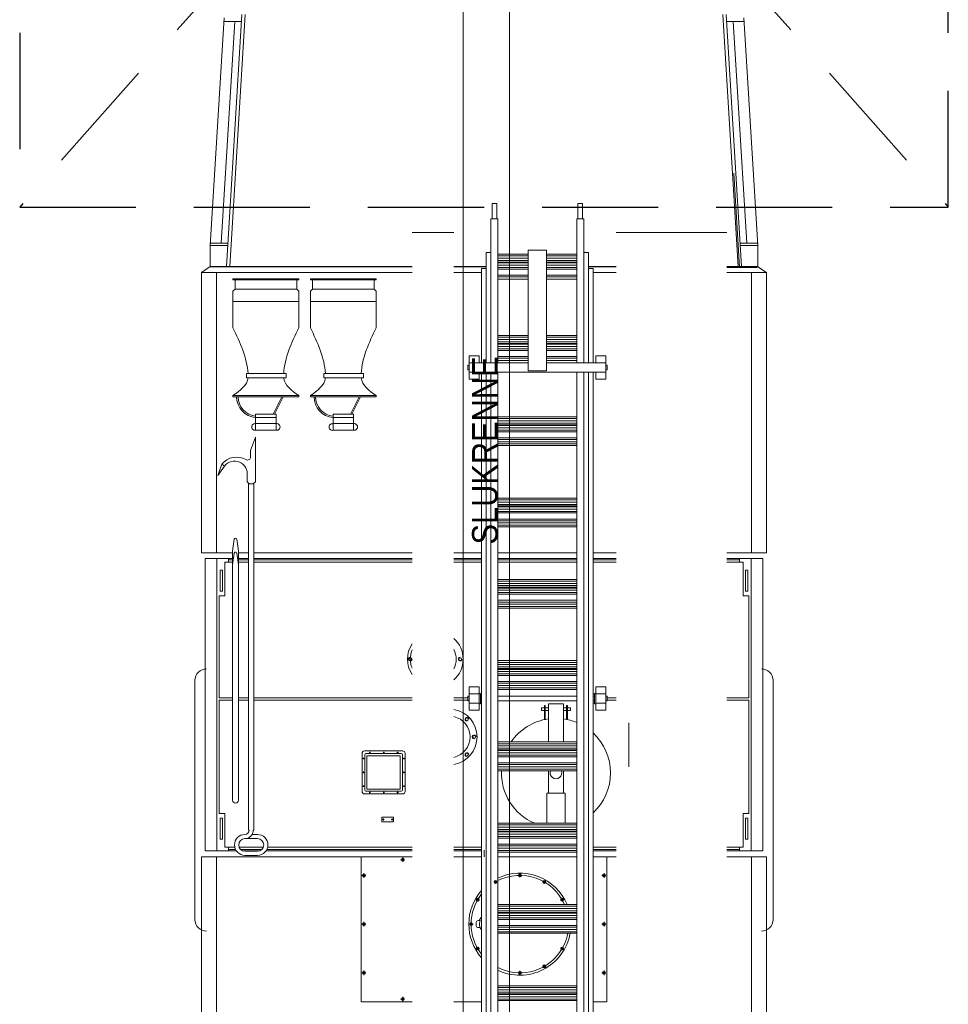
# Model space of a CAD drawing. Header units: millimetres. Extents: x -474437 to 165693, y -93174 to 980873.
# Tile 41 of 60: x 71739 to 75739, y 493404 to 497643. Entities that reach past the tile are written whole.
import ezdxf

# ---------------------------------------------------------------- set-up
doc = ezdxf.new("R2010")
doc.units = ezdxf.units.MM
doc.linetypes.add('DASHED', pattern=[0.75, 0.5, -0.25])
doc.layers.add('Brannbil', color=9, linetype='CONTINUOUS', lineweight=9)
doc.layers.add('Port', color=7, linetype='DASHED')
doc.layers.add('RP_SYMBOLER', color=7, linetype='CONTINUOUS')
doc.styles.get("Standard").update_dxf_attribs({"font": 'romans.shx', "width": 0.9})

msp = doc.modelspace()

# ---------------------------------------------------------------- linework, layer by layer
at = {"layer": 'Brannbil'}
for p, q in [((72629.6, 496580.5), (72696.1, 497665.4)), ((72644.7, 496580.5), (72711.1, 497665.4)), ((74833.6, 496580.5), (74767.2, 497665.4)), ((74848.7, 496580.5), (74782.2, 497665.4)), ((72559.2, 496670.5), (72619.3, 497650.4)), ((72607.7, 496680.4), (72666.2, 497635.4)), ((72694.3, 497635.4), (72619.3, 497635.4)), ((72693.1, 497615.3), (72693.1, 497613.3)), ((74784, 497635.4), (74859, 497635.4)), ((74870.6, 496680.4), (74812.1, 497635.4)), ((74919.1, 496670.5), (74859, 497650.4)), ((74839.4, 496577.9), (74814.6, 496982.6)), ((73773.8, 496851.1), (73793.8, 496851.1)), ((73773.8, 496840.5), (73773.8, 496851.1)), ((73793.8, 496840.5), (73793.8, 496851.1)), ((74143.8, 496851.1), (74163.8, 496851.1)), ((74143.8, 496840.5), (74143.8, 496851.1)), ((74163.8, 496840.5), (74163.8, 496851.1)), ((73773.8, 496786.2), (73773.8, 496840.5)), ((73793.8, 496840.5), (73793.8, 496786.2)), ((74143.8, 496786.2), (74143.8, 496840.5)), ((74163.8, 496840.5), (74163.8, 496786.2)), ((73768.8, 496786.2), (73798.8, 496786.2)), ((73768.8, 496558.3), (73768.8, 496786.2)), ((73768.8, 496394.9), (73768.8, 496786.2)), ((73798.8, 496618.2), (73798.8, 496786.2)), ((73798.8, 496394.9), (73798.8, 496786.2)), ((74138.8, 496786.2), (74138.8, 496618.2)), ((74138.8, 496786.2), (74168.8, 496786.2)), ((74138.8, 496394.9), (74138.8, 496786.2)), ((74168.8, 496394.9), (74168.8, 496786.2)), ((73429.2, 496726.7), (73609.2, 496726.7)), ((74785.4, 496726.7), (74308.8, 496726.7)), ((72559.2, 496680.5), (72635.7, 496680.5)), ((74842.6, 496680.3), (74918.5, 496680.5)), ((72559.2, 496620.5), (72559.2, 496670.5)), ((72559.2, 496670.5), (72635.1, 496670.5)), ((73748.8, 496641.2), (73768.8, 496641.2)), ((73748.8, 496394.9), (73748.8, 496641.2)), ((73928.8, 496131.4), (73928.8, 496651)), ((73928.8, 496651), (74008.8, 496651)), ((74008.8, 496131.4), (74008.8, 496651)), ((74168.8, 496641.2), (74188.8, 496641.2)), ((74188.8, 496394.9), (74188.8, 496641.2)), ((74843.2, 496670.3), (74919.1, 496670.5)), ((74919.1, 496670.5), (74919.1, 496578.5)), ((72559.2, 496580.5), (72559.2, 496620.5)), ((73798.8, 496633), (73928.8, 496633)), ((73798.8, 496625.6), (73928.8, 496625.6)), ((73928.8, 496616), (73798.8, 496616)), ((73798.8, 496606), (73928.8, 496606)), ((73798.8, 496599), (73928.8, 496599)), ((73798.8, 496595.6), (73928.8, 496595.6)), ((74008.8, 496633), (74138.8, 496633)), ((74008.8, 496625.6), (74138.8, 496625.6)), ((74138.8, 496616), (74008.8, 496616)), ((74008.8, 496606), (74138.8, 496606)), ((74008.8, 496599), (74138.8, 496599)), ((74008.8, 496595.6), (74138.8, 496595.6)), ((72559.2, 496580.5), (72522.3, 496554.5)), ((72522.3, 496554.5), (73429.2, 496554.5)), ((72522.3, 496554.5), (72522.3, 495347.6)), ((72559.2, 496580.5), (73429.2, 496580.5)), ((72559.2, 496578.5), (73429.2, 496578.5)), ((72587.3, 496554.5), (72587.3, 495347.6)), ((73609.2, 496580.5), (73748.8, 496580.5)), ((73609.2, 496578.5), (73748.8, 496578.5)), ((73609.2, 496554.5), (73728.8, 496554.5)), ((73728.8, 496571.2), (73748.8, 496571.2)), ((73728.8, 496394.9), (73728.8, 496571.2)), ((73928.8, 496586), (73798.8, 496586)), ((73798.8, 496576), (73928.8, 496576)), ((73798.8, 496569), (73928.8, 496569)), ((74138.8, 496586), (74008.8, 496586)), ((74008.8, 496576), (74138.8, 496576)), ((74008.8, 496569), (74138.8, 496569)), ((74188.8, 496580.5), (74308.8, 496580.5)), ((74188.8, 496578.5), (74308.8, 496578.5)), ((74188.8, 496571.2), (74208.8, 496571.2)), ((74208.8, 496571.2), (74208.8, 496434.9)), ((74208.8, 496394.9), (74208.8, 496571.2)), ((74208.8, 496554.5), (74308.8, 496554.5)), ((74785.4, 496580.5), (74919.1, 496580.5)), ((74785.4, 496578.5), (74919.1, 496578.5)), ((74785.4, 496577.9), (74916.3, 496577.9)), ((74785.4, 496576.1), (74916.3, 496576.1)), ((74785.4, 496554.5), (74956, 496554.5)), ((74785.4, 496554.5), (74949.5, 496554.5)), ((74891, 496554.5), (74891, 495347.6)), ((74956, 496554.5), (74919.1, 496578.5)), ((74956, 496554.5), (74956, 495347.6)), ((72941.3, 496527.8), (72657.9, 496527.8)), ((72657.9, 496527.8), (72657.9, 496523.3)), ((72941.3, 496523.3), (72657.9, 496523.3)), ((72666.9, 496523.3), (72666.9, 496482.8)), ((72932.4, 496523.3), (72932.4, 496482.8)), ((72941.3, 496527.8), (72941.3, 496523.3)), ((73274.7, 496527.8), (72991.2, 496527.8)), ((72991.2, 496527.8), (72991.2, 496523.3)), ((73274.7, 496523.3), (72991.2, 496523.3)), ((73000.2, 496523.3), (73000.2, 496482.8)), ((73265.7, 496523.3), (73265.7, 496482.8)), ((73274.7, 496527.8), (73274.7, 496523.3)), ((73798.8, 496543), (73928.8, 496543)), ((73798.8, 496535.6), (73928.8, 496535.6)), ((73798.8, 496525.9), (73928.8, 496525.9)), ((74008.8, 496543), (74138.8, 496543)), ((74008.8, 496535.6), (74138.8, 496535.6)), ((74008.8, 496525.9), (74138.8, 496525.9)), ((72666.9, 496482.8), (72657.9, 496473.9)), ((72657.9, 496473.9), (72657.9, 496429.3)), ((72932.4, 496482.8), (72666.9, 496482.8)), ((72932.4, 496482.8), (72941.3, 496473.9)), ((72941.3, 496473.9), (72941.3, 496429.3)), ((73000.2, 496482.8), (72991.2, 496473.9)), ((72991.2, 496473.9), (72991.2, 496429.3)), ((73265.7, 496482.8), (73000.2, 496482.8)), ((73265.7, 496482.8), (73274.7, 496473.9)), ((73274.7, 496473.9), (73274.7, 496429.3)), ((72941.3, 496429.3), (72657.9, 496429.3)), ((72657.9, 496316.8), (72657.9, 496429.3)), ((72941.3, 496316.8), (72941.3, 496429.3)), ((73274.7, 496429.3), (72991.2, 496429.3)), ((72991.2, 496316.8), (72991.2, 496429.3)), ((73274.7, 496316.8), (73274.7, 496429.3)), ((73728.8, 496165.4), (73728.8, 496394.9)), ((73748.8, 496165.4), (73748.8, 496394.9)), ((73768.8, 496165.4), (73768.8, 496394.9)), ((73798.8, 496165.4), (73798.8, 496394.9)), ((74138.8, 496165.4), (74138.8, 496394.9)), ((74168.8, 496165.4), (74168.8, 496394.9)), ((74188.8, 496165.4), (74188.8, 496394.9)), ((74208.8, 496394.9), (74208.8, 496165.4)), ((74208.8, 496165.4), (74208.8, 496394.9)), ((73798.8, 496283), (73928.8, 496283)), ((73798.8, 496275.6), (73928.8, 496275.6)), ((73928.8, 496266), (73798.8, 496266)), ((74008.8, 496283), (74138.8, 496283)), ((74008.8, 496275.6), (74138.8, 496275.6)), ((74138.8, 496266), (74008.8, 496266)), ((73798.8, 496256), (73928.8, 496256)), ((73798.8, 496249), (73928.8, 496249)), ((73798.8, 496245.6), (73928.8, 496245.6)), ((73928.8, 496236), (73798.8, 496236)), ((73798.8, 496226), (73928.8, 496226)), ((73798.8, 496219), (73928.8, 496219)), ((74008.8, 496256), (74138.8, 496256)), ((74008.8, 496249), (74138.8, 496249)), ((74008.8, 496245.6), (74138.8, 496245.6)), ((74138.8, 496236), (74008.8, 496236)), ((74008.8, 496226), (74138.8, 496226)), ((74008.8, 496219), (74138.8, 496219)), ((73674.6, 496195.4), (73718.6, 496195.4)), ((73674.6, 496165.4), (73674.6, 496195.4)), ((73718.6, 496195.4), (73718.6, 496165.4)), ((73798.8, 496193), (73928.8, 496193)), ((73798.8, 496185.6), (73928.8, 496185.6)), ((73798.8, 496176), (73928.8, 496176)), ((74008.8, 496193), (74138.8, 496193)), ((74008.8, 496185.6), (74138.8, 496185.6)), ((74008.8, 496176), (74138.8, 496176)), ((74220.6, 496195.4), (74264.6, 496195.4)), ((74220.6, 496165.4), (74220.6, 496195.4)), ((74264.6, 496195.4), (74264.6, 496165.4)), ((73669.6, 496135.4), (73669.6, 496155.4)), ((73674.6, 496155.4), (73669.6, 496155.4)), ((73674.6, 496135.4), (73669.6, 496135.4)), ((73674.6, 496165.4), (73748.8, 496165.4)), ((73674.6, 496125.4), (73674.6, 496165.4)), ((73728.8, 496165.4), (73928.8, 496165.4)), ((73928.8, 496131.4), (74008.8, 496131.4)), ((74008.8, 496165.4), (74264.6, 496165.4)), ((74188.8, 496165.4), (74208.8, 496165.4)), ((74264.6, 496125.4), (74264.6, 496165.4)), ((74264.6, 496155.4), (74269.6, 496155.4)), ((74264.6, 496135.4), (74269.6, 496135.4)), ((74269.6, 496135.4), (74269.6, 496155.4)), ((72716.4, 496118.9), (72716.4, 496100.9)), ((72887.3, 496118.9), (72716.4, 496118.9)), ((72716.4, 496100.9), (72887.3, 496100.9)), ((72887.3, 496100.9), (72887.3, 496118.9)), ((73049.7, 496118.9), (73049.7, 496100.9)), ((73220.7, 496118.9), (73049.7, 496118.9)), ((73049.7, 496100.9), (73220.7, 496100.9)), ((73220.7, 496100.9), (73220.7, 496118.9)), ((73674.6, 496125.4), (73748.8, 496125.4)), ((73674.6, 496095.4), (73674.6, 496125.4)), ((73674.6, 496095.4), (73718.6, 496095.4)), ((73718.6, 496095.4), (73718.6, 496125.4)), ((73728.8, 496125.4), (74208.8, 496125.4)), ((73728.8, 493752.5), (73728.8, 496125.4)), ((73748.8, 493743.3), (73748.8, 496125.4)), ((73768.8, 494063.8), (73768.8, 496125.4)), ((73798.8, 493732.5), (73798.8, 496125.4)), ((74138.8, 493726.2), (74138.8, 496125.4)), ((74168.8, 493741.4), (74168.8, 496125.4)), ((74188.8, 493743.3), (74188.8, 496125.4)), ((74208.8, 496125.4), (74264.6, 496125.4)), ((74208.8, 496125.4), (74208.8, 493802.7)), ((74208.8, 493756.9), (74208.8, 496125.4)), ((74220.6, 496095.4), (74220.6, 496125.4)), ((74220.6, 496095.4), (74264.6, 496095.4)), ((74264.6, 496095.4), (74264.6, 496125.4)), ((72657.9, 496024.3), (72657.9, 496019.8)), ((72941.3, 496024.3), (72657.9, 496024.3)), ((72941.3, 496019.8), (72657.9, 496019.8)), ((72831.3, 495943.9), (72868.6, 496019.8)), ((72836.9, 495943.9), (72874.3, 496019.8)), ((72941.3, 496024.3), (72941.3, 496019.8)), ((72991.2, 496024.3), (72991.2, 496019.8)), ((73274.7, 496024.3), (72991.2, 496024.3)), ((73274.7, 496019.8), (72991.2, 496019.8)), ((73164.6, 495943.9), (73202, 496019.8)), ((73170.3, 495943.9), (73207.6, 496019.8)), ((73274.7, 496024.3), (73274.7, 496019.8)), ((72755.6, 495943.9), (72843.6, 495943.9)), ((72755.6, 495943.9), (72755.6, 495875.4)), ((72755.6, 495930.2), (72843.6, 495930.2)), ((72824.4, 495930), (72824.5, 495930.2)), ((72843.6, 495943.9), (72843.6, 495875.4)), ((73089, 495943.9), (73177, 495943.9)), ((73089, 495943.9), (73089, 495875.4)), ((73089, 495930.2), (73177, 495930.2)), ((73177, 495943.9), (73177, 495875.4)), ((73798.8, 495933), (74138.8, 495933)), ((73798.8, 495925.6), (74138.8, 495925.6)), ((72755.6, 495903.8), (72843.6, 495903.8)), ((72755.6, 495875.4), (72843.6, 495875.4)), ((73089, 495903.8), (73177, 495903.8)), ((73089, 495875.4), (73177, 495875.4)), ((74138.8, 495916.1), (73798.8, 495916.1)), ((73798.8, 495906.1), (74138.8, 495906.1)), ((73798.8, 495899.1), (74138.8, 495899.1)), ((73798.8, 495895.7), (74138.8, 495895.7)), ((74138.8, 495886.1), (73798.8, 495886.1)), ((73798.8, 495876.1), (74138.8, 495876.1)), ((72754.5, 495845.3), (72733.8, 495788.5)), ((72754.5, 495674.3), (72754.5, 495844.6)), ((73798.8, 495869.1), (74138.8, 495869.1)), ((73798.8, 495843.1), (74138.8, 495843.1)), ((73798.8, 495835.7), (74138.8, 495835.7)), ((73798.8, 495826), (74138.8, 495826)), ((73798.8, 495816.1), (74138.8, 495816.1)), ((73798.8, 495809.1), (74138.8, 495809.1)), ((72733.8, 495788.5), (72733.8, 495760.6)), ((72733.8, 495767.2), (72733.8, 495762.8)), ((72610.1, 495728.6), (72593.1, 495681.1)), ((72593.1, 495681.1), (72622, 495721.1)), ((72621.9, 495720.6), (72610.1, 495729.4)), ((72718.5, 495653), (72718.5, 495679.2)), ((72754.5, 495653), (72754.5, 495674.3)), ((72727.5, 495644), (72718.5, 495653)), ((72718.5, 495653), (72727.5, 495644)), ((72727.5, 495644), (72724.6, 495644)), ((72724.6, 495643.9), (72724.6, 495565.8)), ((72745.5, 495644), (72727.5, 495644)), ((72745.3, 495643.9), (72748, 495643.9)), ((72745.5, 495644), (72754.5, 495653)), ((72748, 495643.9), (72748, 495565.8)), ((73798.8, 495583.1), (74138.8, 495583.1)), ((72724.6, 495565.8), (72724.6, 494808.8)), ((72748, 495566.2), (72748, 494805.1)), ((73798.8, 495575.7), (74138.8, 495575.7)), ((74138.8, 495566.1), (73798.8, 495566.1)), ((73798.8, 495556.1), (74138.8, 495556.1)), ((73798.8, 495549.1), (74138.8, 495549.1)), ((73798.8, 495545.7), (74138.8, 495545.7)), ((74138.8, 495536.1), (73798.8, 495536.1)), ((73798.8, 495526.1), (74138.8, 495526.1)), ((73798.8, 495519.1), (74138.8, 495519.1)), ((73798.8, 495493.1), (74138.8, 495493.1)), ((73798.8, 495485.7), (74138.8, 495485.7)), ((73798.8, 495476), (74138.8, 495476)), ((73798.8, 495466.1), (74138.8, 495466.1)), ((73798.8, 495459.1), (74138.8, 495459.1)), ((72663.7, 495405.7), (72656.3, 495355.5)), ((72674.4, 495405.6), (72681.5, 495355.5)), ((72522.3, 495347.6), (72656.3, 495347.6)), ((72587.3, 495347.6), (72656.3, 495347.6)), ((72656.3, 494807.6), (72656.3, 495355.5)), ((72663.7, 495346.3), (72656.3, 495296.1)), ((72674.4, 495346.3), (72681.5, 495296.1)), ((72681.5, 494807.6), (72681.5, 495355.5)), ((72681.5, 495347.6), (72724.6, 495347.6)), ((72681.5, 495347.6), (72724.6, 495347.6)), ((72748, 495347.6), (73429.2, 495347.6)), ((72748, 495347.6), (73429.2, 495347.6)), ((73609.2, 495347.6), (73728.8, 495347.6)), ((73609.2, 495347.6), (73728.8, 495347.6)), ((74138.8, 495347.6), (73798.8, 495347.6)), ((73798.8, 495347.6), (73864, 495347.6)), ((74308.8, 495347.6), (74208.8, 495347.6)), ((74956, 495347.6), (74785.4, 495347.6)), ((72538.3, 495323.7), (72538.3, 494063.8)), ((72538.3, 495323.7), (72656.3, 495323.7)), ((72588.3, 494063.8), (72588.3, 495323.7)), ((72623.3, 495307.7), (72623.3, 495162.7)), ((72623.3, 495307.7), (72656.3, 495307.7)), ((72638.3, 495307.7), (72638.3, 495323.7)), ((72638.3, 495317.7), (72656.3, 495317.7)), ((72681.5, 495323.7), (72724.6, 495323.7)), ((72681.5, 495317.7), (72724.6, 495317.7)), ((72681.5, 495307.7), (72724.6, 495307.7)), ((72748, 495323.7), (73429.2, 495323.7)), ((72748, 495317.7), (73429.2, 495317.7)), ((72748, 495307.7), (73429.2, 495307.7)), ((73609.2, 495323.7), (73728.8, 495323.7)), ((73609.2, 495317.7), (73728.8, 495317.7)), ((73609.2, 495307.7), (73728.8, 495307.7)), ((74138.8, 495323.7), (73798.8, 495323.7)), ((73798.8, 495317.7), (74138.8, 495317.7)), ((73798.8, 495307.7), (74138.8, 495307.7)), ((74308.8, 495323.7), (74208.8, 495323.7)), ((74208.8, 495317.7), (74308.8, 495317.7)), ((74208.8, 495307.7), (74308.8, 495307.7)), ((74940, 495323.7), (74785.4, 495323.7)), ((74785.4, 495317.7), (74840, 495317.7)), ((74785.4, 495307.7), (74855, 495307.7)), ((74840, 495307.7), (74840, 495323.7)), ((74855, 495307.7), (74855, 495162.7)), ((74890, 494063.8), (74890, 495323.7)), ((74940, 495323.7), (74940, 494063.8)), ((73798.8, 495233.1), (74138.8, 495233.1)), ((73798.8, 495225.7), (74138.8, 495225.7)), ((74138.8, 495216.1), (73798.8, 495216.1)), ((73798.8, 495206.1), (74138.8, 495206.1)), ((73798.8, 495199.1), (74138.8, 495199.1)), ((72623.3, 495162.7), (72598.3, 495162.7)), ((72598.3, 495162.7), (72623.3, 495162.7)), ((72598.3, 494723.5), (72598.3, 495162.7)), ((73768.8, 495143.1), (73768.8, 495169.1)), ((73798.8, 495195.7), (74138.8, 495195.7)), ((74138.8, 495186.1), (73798.8, 495186.1)), ((73798.8, 495176.1), (74138.8, 495176.1)), ((73798.8, 495169.1), (74138.8, 495169.1)), ((74855, 495162.7), (74880, 495162.7)), ((74880, 494723.5), (74880, 495162.7)), ((73798.8, 495143.1), (74138.8, 495143.1)), ((73798.8, 495135.7), (74138.8, 495135.7)), ((73798.8, 495126.1), (74138.8, 495126.1)), ((73798.8, 495116.1), (74138.8, 495116.1)), ((73798.8, 495109.1), (74138.8, 495109.1)), ((73798.8, 494883.2), (74138.8, 494883.2)), ((73798.8, 494875.8), (74138.8, 494875.8)), ((74138.8, 494866.2), (73798.8, 494866.2)), ((73798.8, 494856.2), (74138.8, 494856.2)), ((73798.8, 494849.2), (74138.8, 494849.2)), ((73798.8, 494845.8), (74138.8, 494845.8)), ((74138.8, 494836.2), (73798.8, 494836.2)), ((73798.8, 494826.2), (74138.8, 494826.2)), ((73798.8, 494819.2), (74138.8, 494819.2)), ((72494.3, 494798.2), (72494.3, 493768.3)), ((72656.3, 494550.9), (72656.3, 494807.6)), ((72681.5, 494554.1), (72681.5, 494807.6)), ((72724.6, 494808.8), (72724.6, 494152.8)), ((72748, 494805.1), (72748, 494152.8)), ((73798.8, 494793.2), (74138.8, 494793.2)), ((73798.8, 494785.8), (74138.8, 494785.8)), ((73798.8, 494776.1), (74138.8, 494776.1)), ((74984, 494798.2), (74984, 493768.3)), ((73674.6, 494769.9), (73718.6, 494769.9)), ((73674.6, 494739.9), (73674.6, 494769.9)), ((73674.6, 494699.9), (73674.6, 494739.9)), ((73718.6, 494739.9), (73674.6, 494739.9)), ((73718.6, 494769.9), (73718.6, 494719.9)), ((73718.6, 494742.4), (73723.6, 494742.4)), ((73723.6, 494697.4), (73723.6, 494742.4)), ((73723.6, 494739.9), (73728.8, 494739.9)), ((73798.8, 494766.2), (74138.8, 494766.2)), ((73798.8, 494759.2), (74138.8, 494759.2)), ((74208.8, 494739.9), (74215.6, 494739.9)), ((74220.6, 494742.4), (74215.6, 494742.4)), ((74215.6, 494697.4), (74215.6, 494742.4)), ((74220.6, 494769.9), (74264.6, 494769.9)), ((74220.6, 494719.9), (74220.6, 494769.9)), ((74220.6, 494739.9), (74264.6, 494739.9)), ((74264.6, 494769.9), (74264.6, 494739.9)), ((74264.6, 494699.9), (74264.6, 494739.9)), ((72656.3, 494723.5), (72598.3, 494723.5)), ((72598.3, 494224.8), (72598.3, 494713.5)), ((72598.3, 494713.5), (72656.3, 494713.5)), ((72724.6, 494723.5), (72681.5, 494723.5)), ((72681.5, 494713.5), (72724.6, 494713.5)), ((73429.2, 494723.5), (72748, 494723.5)), ((72748, 494713.5), (73429.2, 494713.5)), ((73669.6, 494723.5), (73609.2, 494723.5)), ((73609.2, 494713.5), (73669.6, 494713.5)), ((73669.6, 494709.9), (73669.6, 494729.9)), ((73674.6, 494729.9), (73669.6, 494729.9)), ((73674.6, 494709.9), (73669.6, 494709.9)), ((73718.6, 494699.9), (73674.6, 494699.9)), ((73674.6, 494669.9), (73674.6, 494699.9)), ((73718.6, 494669.9), (73718.6, 494719.9)), ((73718.6, 494697.4), (73723.6, 494697.4)), ((73723.6, 494709.9), (73728.8, 494709.9)), ((73723.6, 494699.9), (73728.8, 494699.9)), ((73798.8, 494729.9), (74138.8, 494729.9)), ((73798.8, 494709.9), (74138.8, 494709.9)), ((73999.1, 494629.3), (73999.1, 494689.7)), ((73999.1, 494689.7), (74003.1, 494689.7)), ((74003.1, 494630.2), (74003.1, 494689.7)), ((74016.6, 494697.2), (74081.6, 494697.2)), ((74016.6, 494533.2), (74016.6, 494697.2)), ((74081.6, 494697.2), (74081.6, 494533.2)), ((74095.1, 494630.2), (74095.1, 494689.7)), ((74099.1, 494689.7), (74095.1, 494689.7)), ((74099.1, 494629.3), (74099.1, 494689.7)), ((74208.8, 494729.9), (74215.6, 494729.9)), ((74208.8, 494709.9), (74215.6, 494709.9)), ((74208.8, 494699.9), (74215.6, 494699.9)), ((74220.6, 494697.4), (74215.6, 494697.4)), ((74220.6, 494669.9), (74220.6, 494719.9)), ((74220.6, 494699.9), (74264.6, 494699.9)), ((74264.6, 494729.9), (74269.6, 494729.9)), ((74264.6, 494709.9), (74269.6, 494709.9)), ((74264.6, 494669.9), (74264.6, 494699.9)), ((74269.6, 494709.9), (74269.6, 494729.9)), ((74269.6, 494723.5), (74308.8, 494723.5)), ((74269.6, 494713.5), (74308.8, 494713.5)), ((74785.4, 494723.5), (74880, 494723.5)), ((74785.4, 494713.5), (74880, 494713.5)), ((74880, 494224.8), (74880, 494713.5)), ((73674.6, 494669.9), (73718.6, 494669.9)), ((73986.6, 494680.2), (73986.6, 494668.2)), ((73999.1, 494680.2), (73986.6, 494680.2)), ((73986.6, 494668.2), (73999.1, 494668.2)), ((73999.1, 494680.7), (74003.1, 494680.7)), ((74016.6, 494680.2), (74003.1, 494680.2)), ((74003.1, 494668.2), (74016.6, 494668.2)), ((74095.1, 494680.2), (74081.6, 494680.2)), ((74081.6, 494668.2), (74095.1, 494668.2)), ((74099.1, 494680.7), (74095.1, 494680.7)), ((74111.6, 494680.2), (74099.1, 494680.2)), ((74099.1, 494668.2), (74111.6, 494668.2)), ((74111.6, 494668.2), (74111.6, 494680.2)), ((74220.6, 494669.9), (74264.6, 494669.9)), ((74362.8, 494615.2), (74362.8, 494425.9)), ((72656.3, 494496.1), (72656.3, 494550.9)), ((72681.5, 494496.2), (72681.5, 494554.1)), ((73798.8, 494533.2), (74138.8, 494533.2)), ((73798.8, 494525.8), (74138.8, 494525.8)), ((72656.3, 494282.2), (72656.3, 494496.1)), ((72681.5, 494282.2), (72681.5, 494496.2)), ((73225.7, 494477.8), (73225.7, 494325.8)), ((73382.7, 494482.8), (73230.7, 494482.8)), ((73244.2, 494488.3), (73250.2, 494488.3)), ((73247.2, 494485.3), (73247.2, 494491.3)), ((73304.2, 494488.3), (73310.2, 494488.3)), ((73307.2, 494485.3), (73307.2, 494491.3)), ((73364.2, 494488.3), (73370.2, 494488.3)), ((73367.2, 494485.3), (73367.2, 494491.3)), ((73387.7, 494325.8), (73387.7, 494477.8)), ((74138.8, 494516.2), (73798.8, 494516.2)), ((73798.8, 494506.2), (74138.8, 494506.2)), ((73798.8, 494499.2), (74138.8, 494499.2)), ((73798.8, 494495.8), (74138.8, 494495.8)), ((74138.8, 494486.2), (73798.8, 494486.2)), ((73798.8, 494476.2), (74138.8, 494476.2)), ((73223.2, 494462.3), (73217.2, 494462.3)), ((73220.2, 494459.3), (73220.2, 494465.3)), ((73234.7, 494473.8), (73234.7, 494329.8)), ((73378.7, 494473.8), (73234.7, 494473.8)), ((73378.7, 494329.8), (73378.7, 494473.8)), ((73390.2, 494462.3), (73396.2, 494462.3)), ((73393.2, 494459.3), (73393.2, 494465.3)), ((73798.8, 494469.2), (74138.8, 494469.2)), ((73798.8, 494443.2), (74138.8, 494443.2)), ((73798.8, 494435.8), (74138.8, 494435.8)), ((73223.2, 494402.3), (73217.2, 494402.3)), ((73220.2, 494399.3), (73220.2, 494405.4)), ((73390.2, 494402.3), (73396.2, 494402.3)), ((73393.2, 494399.3), (73393.2, 494405.4)), ((73798.8, 494426.1), (74138.8, 494426.1)), ((73798.8, 494416.2), (74138.8, 494416.2)), ((73798.8, 494409.2), (74138.8, 494409.2)), ((74016.6, 494312.3), (74016.6, 494409.2)), ((74081.6, 494312.3), (74081.6, 494409.2)), ((73223.2, 494342.3), (73217.2, 494342.3)), ((73220.2, 494339.3), (73220.2, 494345.4)), ((73230.7, 494320.8), (73382.7, 494320.8)), ((73234.7, 494329.8), (73378.7, 494329.8)), ((73244.2, 494315.3), (73250.2, 494315.3)), ((73247.2, 494318.4), (73247.2, 494312.3)), ((73304.2, 494315.3), (73310.2, 494315.3)), ((73307.2, 494318.4), (73307.2, 494312.3)), ((73364.2, 494315.3), (73370.2, 494315.3)), ((73367.2, 494318.4), (73367.2, 494312.3)), ((73390.2, 494342.3), (73396.2, 494342.3)), ((73393.2, 494339.3), (73393.2, 494345.4)), ((74009.1, 494312.3), (74089.1, 494312.3)), ((74009.1, 494183.2), (74009.1, 494312.3)), ((74089.1, 494183.2), (74089.1, 494312.3)), ((72623.3, 494224.8), (72598.3, 494224.8)), ((72623.3, 494224.8), (72623.3, 494079.8)), ((74855, 494224.8), (74880, 494224.8)), ((74855, 494224.8), (74855, 494079.8)), ((73299.6, 494189.4), (73299.6, 494209.4)), ((73349.6, 494209.4), (73299.6, 494209.4)), ((73299.6, 494189.4), (73299.6, 494204.4)), ((73349.6, 494189.4), (73299.6, 494189.4)), ((73349.6, 494189.4), (73299.6, 494189.4)), ((73309.6, 494199.4), (73301.6, 494199.4)), ((73305.6, 494195.4), (73305.6, 494203.4)), ((73347.6, 494199.4), (73339.6, 494199.4)), ((73343.6, 494195.4), (73343.6, 494203.4)), ((73349.6, 494209.4), (73349.6, 494189.4)), ((73349.6, 494204.4), (73349.6, 494189.4)), ((73798.8, 494183.2), (74009.1, 494183.2)), ((74009.1, 494183.2), (74138.8, 494183.2)), ((72727.5, 494152.8), (72724.6, 494152.8)), ((72745.5, 494152.8), (72748, 494152.8)), ((73798.8, 494175.8), (74138.8, 494175.8)), ((74138.8, 494166.2), (73798.8, 494166.2)), ((73798.8, 494156.2), (74138.8, 494156.2)), ((73798.8, 494149.2), (74138.8, 494149.2)), ((73798.8, 494145.8), (74138.8, 494145.8)), ((72763.5, 494116.8), (72709.5, 494116.8)), ((72763.5, 494116.8), (72728.4, 494116.8)), ((72763.5, 494134.8), (72740.7, 494134.8)), ((74138.8, 494136.2), (73798.8, 494136.2)), ((73798.8, 494126.3), (74138.8, 494126.3)), ((73798.8, 494119.2), (74138.8, 494119.2)), ((74095.1, 494119.3), (74089.1, 494119.3)), ((74111.6, 494119.3), (74099.1, 494119.3)), ((72538.3, 494063.8), (72672.8, 494063.8)), ((72623.3, 494079.8), (72665.6, 494079.8)), ((72638.3, 494079.8), (72638.3, 494063.8)), ((72638.3, 494069.8), (72669.2, 494069.8)), ((72684.4, 494079.8), (72788.6, 494079.8)), ((72691.4, 494069.8), (72781.6, 494069.8)), ((72702.2, 494063.8), (72770.8, 494063.8)), ((72709.5, 494062.8), (72763.5, 494062.8)), ((72800.2, 494063.8), (73429.2, 494063.8)), ((72803.8, 494069.8), (73429.2, 494069.8)), ((72807.4, 494079.8), (73429.2, 494079.8)), ((73609.2, 494079.8), (73729.2, 494079.8)), ((73609.2, 494069.8), (73728.8, 494069.8)), ((73609.2, 494063.8), (73728.8, 494063.8)), ((73739.2, 494038.8), (73739.2, 494067.4)), ((73768.8, 493739), (73768.8, 494063.8)), ((73798.8, 494093.2), (74138.8, 494093.2)), ((73798.8, 494085.8), (74138.8, 494085.8)), ((73798.8, 494076.2), (74138.8, 494076.2)), ((73798.8, 494066.3), (74138.8, 494066.3)), ((73798.8, 494059.3), (74138.8, 494059.3)), ((74208.8, 494079.8), (74308.8, 494079.8)), ((74208.8, 494069.8), (74308.8, 494069.8)), ((74208.8, 494063.8), (74308.8, 494063.8)), ((74785.4, 494079.8), (74855, 494079.8)), ((74785.4, 494069.8), (74840, 494069.8)), ((74785.4, 494063.8), (74940, 494063.8)), ((74840, 494063.8), (74840, 494079.8)), ((72522.3, 494038.8), (73429.2, 494038.8)), ((72522.3, 494038.8), (72522.3, 490347.1)), ((72587.3, 494038.8), (72587.3, 490347.1)), ((72709.5, 494044.8), (72763.5, 494044.8)), ((73429.2, 494038.8), (73209.7, 494038.8)), ((73209.7, 494038.8), (73209.7, 494038.8)), ((73429.2, 494038.8), (73209.7, 494038.8)), ((73209.7, 494038.8), (73209.7, 493413.9)), ((73396.3, 494026.3), (73379.8, 494026.3)), ((73389.2, 494036.7), (73389.2, 494016.5)), ((73728.8, 494038.8), (73609.2, 494038.8)), ((73609.2, 494038.8), (73728.8, 494038.8)), ((73728.8, 494038.8), (73609.2, 494038.8)), ((73739.2, 494038.8), (73739.2, 494038.8)), ((74138.8, 494038.8), (73798.8, 494038.8)), ((73798.8, 494038.8), (74138.8, 494038.8)), ((74138.8, 494038.8), (73798.8, 494038.8)), ((74268.6, 494038.8), (74208.8, 494038.8)), ((74208.8, 494038.8), (74308.8, 494038.8)), ((74268.6, 494038.8), (74208.8, 494038.8)), ((74268.6, 494038.8), (74268.6, 493413.9)), ((74785.4, 494038.8), (74956, 494038.8)), ((74891, 490347.1), (74891, 494038.8)), ((74956, 494038.8), (74956, 490347.1)), ((73222.2, 493968.9), (73222.2, 493948.7)), ((74256.1, 493968.9), (74256.1, 493948.7)), ((73229.3, 493958.5), (73212.8, 493958.5)), ((73785.9, 493935.7), (73783.1, 493930.7)), ((73783.1, 493930.7), (73784.5, 493928.2)), ((73785.9, 493925.7), (73784.5, 493928.2)), ((73791.8, 493925.6), (73785.9, 493935.8)), ((73791.7, 493935.7), (73785.9, 493935.7)), ((73791.7, 493925.7), (73785.9, 493925.7)), ((73793.2, 493933.2), (73791.7, 493935.7)), ((73794.6, 493930.7), (73791.7, 493925.7)), ((73793.2, 493933.2), (73794.6, 493930.7)), ((73899.8, 493958.8), (73887.8, 493958.8)), ((73893.8, 493964.6), (73888.8, 493961.7)), ((73888.8, 493961.7), (73888.8, 493958.8)), ((73888.8, 493955.9), (73888.8, 493958.8)), ((73893.8, 493953), (73888.8, 493955.9)), ((73893.8, 493952.4), (73893.8, 493965.2)), ((73893.8, 493952.9), (73893.8, 493964.7)), ((73898.8, 493961.7), (73893.8, 493964.6)), ((73893.8, 493950.4), (73893.8, 493962.2)), ((73898.8, 493955.9), (73893.8, 493953)), ((73898.8, 493958.8), (73898.8, 493961.7)), ((73898.8, 493958.8), (73898.8, 493955.9)), ((73993, 493930.7), (73994.5, 493933.2)), ((73995.9, 493925.7), (73993, 493930.7)), ((73995.9, 493935.7), (73994.5, 493933.2)), ((73995.9, 493925.6), (74001.8, 493935.8)), ((74001.7, 493935.7), (73995.9, 493935.7)), ((74001.7, 493925.7), (73995.9, 493925.7)), ((74004.6, 493930.7), (74001.7, 493935.7)), ((74003.1, 493928.2), (74001.7, 493925.7)), ((74003.1, 493928.2), (74004.6, 493930.7)), ((74263.2, 493958.5), (74246.7, 493958.5)), ((73717.1, 493850.9), (73706.9, 493856.8)), ((73712, 493859.6), (73707, 493856.7)), ((73707, 493856.7), (73707, 493850.9)), ((73707, 493850.9), (73709.5, 493849.5)), ((73712, 493848), (73709.5, 493849.5)), ((73714.5, 493858.1), (73712, 493859.6)), ((73717, 493850.9), (73712, 493848)), ((73714.5, 493858.1), (73717, 493856.7)), ((73717, 493856.7), (73717, 493850.9)), ((74070.6, 493850.9), (74080.8, 493856.8)), ((74070.7, 493856.7), (74073.2, 493858.1)), ((74070.7, 493850.9), (74070.7, 493856.7)), ((74075.7, 493848), (74070.7, 493850.9)), ((74075.7, 493859.6), (74073.2, 493858.1)), ((74080.7, 493856.7), (74075.7, 493859.6)), ((74078.2, 493849.5), (74075.7, 493848)), ((74078.2, 493849.5), (74080.7, 493850.9)), ((74080.7, 493850.9), (74080.7, 493856.7)), ((73798.8, 493833.3), (73839.4, 493833.3)), ((73798.8, 493833.3), (74138.8, 493833.3)), ((73798.8, 493825.9), (74138.8, 493825.9)), ((74138.8, 493816.3), (73798.8, 493816.3)), ((73798.8, 493806.3), (74138.8, 493806.3)), ((73798.8, 493799.3), (74138.8, 493799.3)), ((74089.3, 493833.3), (74138.8, 493833.3)), ((73222.2, 493759.3), (73222.2, 493739.1)), ((73705.6, 493741.8), (73705.6, 493755.8)), ((73723.1, 493763.8), (73713.6, 493763.8)), ((73798.8, 493795.9), (74138.8, 493795.9)), ((74138.8, 493786.3), (73798.8, 493786.3)), ((73798.8, 493776.3), (74138.8, 493776.3)), ((73798.8, 493769.3), (74138.8, 493769.3)), ((74208.8, 490407), (74208.8, 493756.9)), ((74208.8, 493756.9), (74208.8, 490407)), ((74256.1, 493759.3), (74256.1, 493739.1)), ((73229.3, 493748.8), (73212.8, 493748.8)), ((73689.7, 493748.8), (73677.9, 493748.8)), ((73681, 493753.8), (73678.1, 493748.8)), ((73678.1, 493748.8), (73681, 493743.8)), ((73692.2, 493748.8), (73680.4, 493748.8)), ((73683.8, 493753.8), (73681, 493753.8)), ((73681, 493743.8), (73683.8, 493743.8)), ((73683.8, 493753.8), (73686.7, 493753.8)), ((73686.7, 493743.8), (73683.8, 493743.8)), ((73686.7, 493753.8), (73689.6, 493748.8)), ((73689.6, 493748.8), (73686.7, 493743.8)), ((73723.1, 493733.8), (73713.6, 493733.8)), ((73728.8, 490407), (73728.8, 493752.5)), ((73748.8, 490407), (73748.8, 493744.8)), ((73768.8, 490407), (73768.8, 493739)), ((73798.8, 493743.3), (74138.8, 493743.3)), ((73798.8, 493735.9), (74138.8, 493735.9)), ((73798.8, 490407), (73798.8, 493732.5)), ((73798.8, 493726.2), (73840.1, 493726.2)), ((73798.8, 493726.2), (74138.8, 493726.2)), ((73798.8, 493716.3), (74138.8, 493716.3)), ((73798.8, 493716.3), (74138.8, 493716.3)), ((74088.7, 493726.2), (74138.8, 493726.2)), ((74138.8, 490407), (74138.8, 493734.2)), ((74168.8, 490407), (74168.8, 493741.4)), ((74188.8, 490407), (74188.8, 493747.8)), ((74263.2, 493748.8), (74246.7, 493748.8)), ((73798.8, 493709.3), (74138.8, 493709.3)), ((73798.8, 493709.3), (74138.8, 493709.3)), ((73717.1, 493646.8), (73706.9, 493640.9)), ((73709.5, 493648.2), (73707, 493646.7)), ((73707, 493646.7), (73707, 493640.9)), ((73707, 493640.9), (73712, 493638.1)), ((73709.5, 493648.2), (73712, 493649.6)), ((73712, 493649.6), (73717, 493646.7)), ((73712, 493638.1), (73714.5, 493639.5)), ((73717, 493640.9), (73714.5, 493639.5)), ((73717, 493646.7), (73717, 493640.9)), ((74070.6, 493646.8), (74080.8, 493640.9)), ((74070.7, 493646.7), (74075.7, 493649.6)), ((74070.7, 493640.9), (74070.7, 493646.7)), ((74073.2, 493639.5), (74070.7, 493640.9)), ((74073.2, 493639.5), (74075.7, 493638.1)), ((74075.7, 493649.6), (74078.2, 493648.2)), ((74075.7, 493638.1), (74080.7, 493640.9)), ((74080.7, 493646.7), (74078.2, 493648.2)), ((74080.7, 493640.9), (74080.7, 493646.7)), ((74168.8, 493498.9), (74168.8, 493625.1)), ((73222.2, 493549.3), (73222.2, 493529.1)), ((73888.8, 493541.7), (73893.8, 493544.6)), ((73893.8, 493547.2), (73893.8, 493535.4)), ((73893.8, 493544.7), (73893.8, 493532.9)), ((73893.8, 493544.6), (73898.8, 493541.7)), ((73993, 493567), (73995.9, 493572)), ((73994.5, 493564.5), (73993, 493567)), ((73994.5, 493564.5), (73995.9, 493562)), ((73995.9, 493572.1), (74001.8, 493561.9)), ((73995.9, 493572), (74001.7, 493572)), ((73995.9, 493562), (74001.7, 493562)), ((74001.7, 493572), (74003.1, 493569.5)), ((74001.7, 493562), (74004.6, 493567)), ((74004.6, 493567), (74003.1, 493569.5)), ((74256.1, 493549.3), (74256.1, 493529.1)), ((73229.3, 493538.8), (73212.8, 493538.8)), ((73888.8, 493538.8), (73888.8, 493541.7)), ((73888.8, 493538.8), (73888.8, 493536)), ((73888.8, 493536), (73893.8, 493533.1)), ((73893.8, 493533.1), (73898.8, 493536)), ((73898.8, 493541.7), (73898.8, 493538.8)), ((73898.8, 493536), (73898.8, 493538.8)), ((74263.2, 493538.8), (74246.7, 493538.8)), ((73798.8, 493483.3), (74138.8, 493483.3)), ((73798.8, 493475.9), (74138.8, 493475.9)), ((74138.8, 493466.3), (73798.8, 493466.3)), ((73396.3, 493426.4), (73379.8, 493426.4)), ((73389.2, 493415.9), (73389.2, 493436.1)), ((73798.8, 493456.3), (74138.8, 493456.3)), ((73798.8, 493449.3), (74138.8, 493449.3)), ((73798.8, 493445.9), (74138.8, 493445.9)), ((74138.8, 493436.3), (73798.8, 493436.3)), ((73798.8, 493426.3), (74138.8, 493426.3)), ((73798.8, 493419.3), (74138.8, 493419.3)), ((74096.2, 493426.4), (74079.7, 493426.4)), ((73429.2, 493413.9), (73209.7, 493413.9)), ((73728.8, 493413.9), (73609.2, 493413.9)), ((74268.6, 493413.9), (74208.8, 493413.9))]:
    msp.add_line(p, q, dxfattribs=at)
for points in [[(72613.3, 495272.7), (72613.3, 495182.7), (72603.3, 495182.7), (72603.3, 495272.7)], [(74865, 495272.7), (74865, 495182.7), (74875, 495182.7), (74875, 495272.7)], [(72613.3, 494114.8), (72613.3, 494204.8), (72603.3, 494204.8), (72603.3, 494114.8)], [(74865, 494114.8), (74865, 494204.8), (74875, 494204.8), (74875, 494114.8)]]:
    msp.add_lwpolyline(points, close=True, dxfattribs=at)
msp.add_lwpolyline([(73399.2, 494319.3, -0.414214), (73389.2, 494309.3), (73224.2, 494309.3, -0.414214), (73214.2, 494319.3), (73214.2, 494484.3, -0.414214), (73224.2, 494494.3), (73389.2, 494494.3, -0.414214), (73399.2, 494484.3)], format="xyb", close=True, dxfattribs=at)
for centre, radius in [((73421.7, 494889.7), 6.2), ((73636.7, 494889.7), 6.2), ((73665.2, 494630.7), 6.2), ((73696.7, 494554.7), 6.2), ((73665.2, 494478.7), 6.2), ((73305.6, 494199.4), 2), ((73343.6, 494199.4), 2), ((73389.2, 494026.3), 6), ((73222.2, 493958.5), 6), ((73788.8, 493930.7), 6.25), ((73788.8, 493930.7), 3), ((73893.8, 493958.8), 6.25), ((73893.8, 493958.8), 3), ((73998.8, 493930.7), 6.25), ((73998.8, 493930.7), 3), ((74256.1, 493958.5), 6), ((73712, 493853.8), 6.25), ((73712, 493853.8), 3), ((74075.7, 493853.8), 6.25), ((74075.7, 493853.8), 3), ((73222.2, 493748.8), 6), ((73683.8, 493748.8), 6.25), ((73683.8, 493748.8), 3), ((74256.1, 493748.8), 6), ((73712, 493643.8), 6.25), ((73712, 493643.8), 3), ((74075.7, 493643.8), 6.25), ((74075.7, 493643.8), 3), ((73222.2, 493538.8), 6), ((73893.8, 493538.8), 6.25), ((73998.8, 493567), 6.25), ((73998.8, 493567), 3), ((74256.1, 493538.8), 6), ((73893.8, 493538.8), 3), ((73389.2, 493426.4), 6)]:
    msp.add_circle(centre, radius, dxfattribs=at)
for centre, radius, start, end in [((72763.6, 496019.8), 90, 180, 264.8989), ((72763.6, 496019.8), 84, 180, 264.535), ((73097, 496019.8), 90, 180, 264.8989), ((73097, 496019.8), 84, 180, 264.535), ((72752.8, 495889.5), 14.4, 78.832, 281.168), ((72846.4, 495889.5), 14.4, 258.832, 101.168), ((73086.3, 495889.1), 14.4, 79.3753, 281.168), ((73179.8, 495889.5), 14.4, 258.832, 101.168), ((72673.2, 495678.6), 81, 60.109, 141.1754), ((72720.3, 495760.6), 13.5, 240.109, 0), ((72664.9, 495688), 54.4, 350.3643, 142.7896), ((72669, 495404.9), 5.4, 7.8417, 171.2754), ((72669, 495345.5), 5.4, 7.8417, 171.2754), ((73529.2, 494889.7), 120, 146.4427, 213.5573), ((73529.2, 494889.7), 120, 311.8103, 48.1897), ((73529.2, 494889.7), 107.5, 158.4711, 201.5289), ((73529.2, 494889.7), 90, 332.734, 27.266), ((73421.7, 494889.7), 8, 87.8676, 0), ((73636.7, 494889.7), 8, 87.8676, 0), ((72544.3, 494798.2), 50, 90, 180), ((74934, 494798.2), 50, 0, 90), ((73589.2, 494554.7), 120, 279.5851, 80.4149), ((73589.2, 494554.7), 90, 282.8275, 77.1725), ((73665.2, 494630.7), 8, 0, 272.1324), ((74049.1, 494399.8), 235, 97.9494, 145.3938), ((74049.1, 494399.8), 235, 67.5675, 82.0506), ((73696.7, 494554.7), 8, 0, 272.1324), ((74049.1, 494399.8), 235, 312.802, 47.198), ((73230.7, 494477.8), 5, 90, 180), ((73382.7, 494477.8), 5, 0, 90), ((73665.2, 494478.7), 8, 0, 272.1324), ((74049.1, 494399.8), 235, 177.6919, 247.1358), ((74049.1, 494399.8), 25.5, 158.2136, 21.7864), ((73230.7, 494325.8), 5, 180, 270), ((73382.7, 494325.8), 5, 270, 0), ((72668.9, 494282.2), 12.6, 180, 0), ((72709.5, 494152.8), 18, 270, 0), ((72709.5, 494152.8), 36, 270, 0), ((72709.5, 494089.8), 45, 90, 270), ((72709.5, 494089.8), 27, 90, 270), ((72763.5, 494089.8), 45, 270, 90), ((72763.5, 494089.8), 27, 270, 90), ((73893.8, 493748.8), 220, 22.5772, 115.5873), ((73788.8, 493930.7), 4.75, 162.1532, 222.1532), ((73788.8, 493930.7), 4.75, 77.8468, 162.1532), ((73788.8, 493930.7), 4.75, 222.1532, 257.8468), ((73788.8, 493930.7), 2.46, 210, 120), ((73788.8, 493930.7), 4.75, 257.8468, 342.1532), ((73788.8, 493930.7), 4.75, 42.1532, 77.8468), ((73788.8, 493930.7), 4.75, 342.1532, 42.1532), ((73893.8, 493748.8), 210, 23.7165, 116.9011), ((73893.8, 493958.8), 4.75, 132.1532, 192.1532), ((73893.8, 493958.8), 4.75, 192.1532, 227.8468), ((73893.8, 493958.8), 4.75, 47.8468, 132.1532), ((73893.8, 493958.8), 4.75, 227.8468, 312.1532), ((73893.8, 493958.8), 2.46, 180, 90), ((73893.8, 493958.8), 4.75, 12.1532, 47.8468), ((73893.8, 493958.8), 4.75, 312.1532, 12.1532), ((73998.8, 493930.7), 4.75, 162.1532, 197.8468), ((73998.8, 493930.7), 4.75, 102.1532, 162.1532), ((73998.8, 493930.7), 4.75, 197.8468, 282.1532), ((73998.8, 493930.7), 2.46, 150, 60), ((73998.8, 493930.7), 4.75, 17.8468, 102.1532), ((73998.8, 493930.7), 4.75, 282.1532, 342.1532), ((73998.8, 493930.7), 4.75, 342.1532, 17.8468), ((73893.8, 493748.8), 220, 138.5962, 221.4038), ((73893.8, 493748.8), 210, 141.7933, 218.2067), ((73712, 493853.8), 4.75, 107.8468, 192.1532), ((73712, 493853.8), 4.75, 192.1532, 252.1532), ((73712, 493853.8), 2.46, 240, 150), ((73712, 493853.8), 4.75, 72.1532, 107.8468), ((73712, 493853.8), 4.75, 252.1532, 287.8468), ((73712, 493853.8), 4.75, 12.1532, 72.1532), ((73712, 493853.8), 4.75, 287.8468, 12.1532), ((74075.7, 493853.8), 4.75, 167.8468, 252.1532), ((74075.7, 493853.8), 4.75, 132.1532, 167.8468), ((74075.7, 493853.8), 4.75, 72.1532, 132.1532), ((74075.7, 493853.8), 2.46, 120, 30), ((74075.7, 493853.8), 4.75, 252.1532, 312.1532), ((74075.7, 493853.8), 4.75, 347.8468, 72.1532), ((74075.7, 493853.8), 4.75, 312.1532, 347.8468), ((72544.3, 493768.3), 50, 180, 270), ((73713.6, 493755.8), 8, 90, 180), ((73758.5, 493748.8), 42.5, 134.3638, 159.3327), ((73758.5, 493748.8), 38.5, 157.0697, 219.479), ((74934, 493768.3), 50, 270, 0), ((73683.8, 493748.8), 4.75, 137.8468, 222.1532), ((73683.8, 493748.8), 4.75, 102.1532, 137.8468), ((73683.8, 493748.8), 4.75, 222.1532, 282.1532), ((73683.8, 493748.8), 2.46, 270, 180), ((73683.8, 493748.8), 4.75, 42.1532, 102.1532), ((73683.8, 493748.8), 4.75, 282.1532, 317.8468), ((73683.8, 493748.8), 4.75, 317.8468, 42.1532), ((73713.6, 493741.8), 8, 180, 270), ((73893.8, 493748.8), 210, 243.0989, 349.1484), ((73893.8, 493748.8), 220, 244.4127, 349.6472), ((73712, 493643.8), 4.75, 167.8468, 252.1532), ((73712, 493643.8), 4.75, 132.1532, 167.8468), ((73712, 493643.8), 4.75, 72.1532, 132.1532), ((73712, 493643.8), 2.46, 300, 210), ((73712, 493643.8), 4.75, 252.1532, 312.1532), ((73712, 493643.8), 4.75, 347.8468, 72.1532), ((73712, 493643.8), 4.75, 312.1532, 347.8468), ((74075.7, 493643.8), 4.75, 107.8468, 192.1532), ((74075.7, 493643.8), 4.75, 192.1532, 252.1532), ((74075.7, 493643.8), 2.46, 60, 330), ((74075.7, 493643.8), 4.75, 72.1532, 107.8468), ((74075.7, 493643.8), 4.75, 252.1532, 287.8468), ((74075.7, 493643.8), 4.75, 12.1532, 72.1532), ((74075.7, 493643.8), 4.75, 287.8468, 12.1532), ((73893.8, 493538.8), 4.75, 47.8468, 132.1532), ((73998.8, 493567), 4.75, 162.1532, 222.1532), ((73998.8, 493567), 4.75, 77.8468, 162.1532), ((73998.8, 493567), 4.75, 222.1532, 257.8468), ((73998.8, 493567), 2.46, 30, 300), ((73998.8, 493567), 4.75, 257.8468, 342.1532), ((73998.8, 493567), 4.75, 42.1532, 77.8468), ((73998.8, 493567), 4.75, 342.1532, 42.1532), ((73893.8, 493538.8), 4.75, 132.1532, 192.1532), ((73893.8, 493538.8), 4.75, 192.1532, 227.8468), ((73893.8, 493538.8), 4.75, 227.8468, 312.1532), ((73893.8, 493538.8), 2.46, 0, 270), ((73893.8, 493538.8), 4.75, 12.1532, 47.8468), ((73893.8, 493538.8), 4.75, 312.1532, 12.1532)]:
    msp.add_arc(centre, radius, start, end, dxfattribs=at)
for points in [[(72722.8, 496118.9), (72719.1, 496188), (72688.5, 496252.4), (72657.9, 496316.8)], [(72876.4, 496118.9), (72880.1, 496188), (72910.7, 496252.4), (72941.3, 496316.8)], [(73056.1, 496118.9), (73052.4, 496188), (73021.8, 496252.4), (72991.2, 496316.8)], [(73209.8, 496118.9), (73213.5, 496188), (73244.1, 496252.4), (73274.7, 496316.8)], [(72657.9, 496024.3), (72688.6, 496046.6), (72719.3, 496068.9), (72722.8, 496100.9)], [(72941.3, 496024.3), (72910.6, 496046.6), (72879.9, 496068.9), (72876.4, 496100.9)], [(72991.2, 496024.3), (73022, 496046.6), (73052.7, 496068.9), (73056.2, 496100.9)], [(73274.7, 496024.3), (73244, 496046.6), (73213.3, 496068.9), (73209.8, 496100.9)]]:
    msp.add_open_spline(points, degree=3, dxfattribs=at)
at = {"layer": 'Port', "ltscale": 1000}
for p, q in [((71739.2, 501336), (71739.2, 496836)), ((75739.2, 501336), (71739.2, 496836)), ((71739.2, 501336), (75739.2, 496836)), ((75739.2, 496836), (75739.2, 501336)), ((71739.2, 496836), (75739.2, 496836))]:
    msp.add_line(p, q, dxfattribs=at)
at = {"layer": 'RP_SYMBOLER', "lineweight": 9}
msp.add_lwpolyline([(73649.2, 500215.7), (73849.2, 500215.7), (73849.2, 492215.7), (73649.2, 492215.7)], close=True, dxfattribs=at)

# ---------------------------------------------------------------- texts
at = {"layer": 'RP_SYMBOLER', "insert": (73687.8, 495383.5), "char_height": 110, "width": 883.263, "attachment_point": 1, "rotation": 90}
msp.add_mtext('\\fComic Sans MS|b0|i0;SLUKRENNE', dxfattribs=at)

doc.saveas('drawing.dxf')
